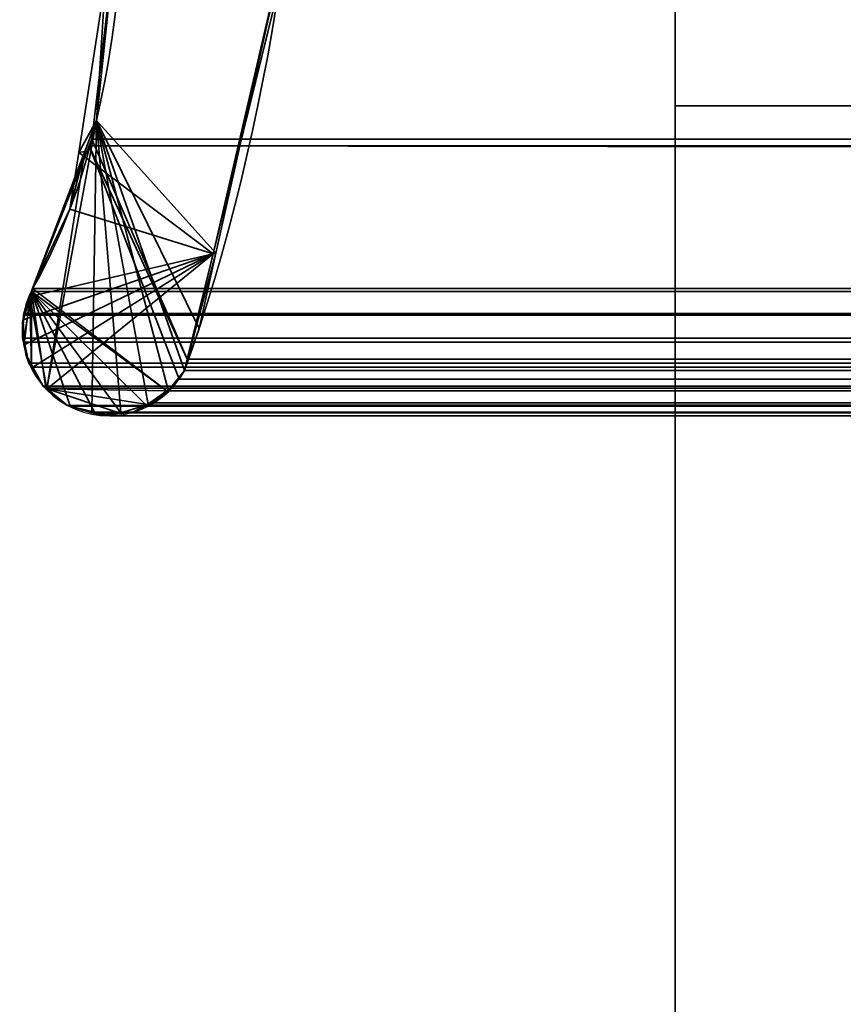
# Model space of a CAD drawing. Header units: millimetres. Extents: x -503 to 6703, y -110 to 193.
# Tile 59 of 256: x -312.79 to -308.03, y -7.2 to -1.5. Entities that reach past the tile are written whole.
import ezdxf

# ---------------------------------------------------------------- set-up
doc = ezdxf.new("R2010")
doc.units = ezdxf.units.MM
doc.layers.add('151', color=7, linetype='Continuous', true_color=0xffffff)

# ---------------------------------------------------------------- blocks, each defined once
blk = doc.blocks.new('UG_SURFACE_001')
at = {"layer": '151', "color": 252, "linetype": 'Continuous', "lineweight": 35}
for points in [[(502.5, -14, 2212.25), (502.5, 174.4, 2212.25), (-502.5, 174.4, 2212.25), (-502.5, -14, 2212.25)], [(-352.5, -14, 2062.2499), (-352.5, 174.4, 2062.2499), (352.5, 174.4, 2062.2499), (352.5, -14, 2062.2499)]]:
    blk.add_3dface(points, dxfattribs=at)
blk = doc.blocks.new('UG_SURFACE_041')
at = {"layer": '151', "color": 35, "linetype": 'Continuous', "lineweight": 35}
for points in [[(-309, 0, 2), (309, 0, 2), (309, -2), (-309, -2)], [(309, -9, 2017), (309, 0, 2017), (-309, 0, 2017), (-309, -9, 2017)], [(-309, 0, 1027), (-309, -16.6489, 982.7361), (-309, -18.1684, 983.4126), (-309, -16.0274, 1012.5227)], [(-309, 0, 1027), (-309, -15.5359, 981.5), (-309, -16.6489, 982.7361)], [(-309, -16.0274, 1012.5227), (-309, -16.6699, 1014.5), (-309, 0, 1027)], [(-309, 0, 1027), (-309, -9, 977), (-309, -15.0219, 979.9181), (-309, -15.5359, 981.5)], [(-309, -24.75, 1027), (-309, 0, 1027), (-309, -18.0611, 1016.0451), (-309, -19.9604, 1016.8908)], [(-309, -16.6699, 1014.5), (-309, -18.0611, 1016.0451), (-309, 0, 1027)], [(-309, 0, 2), (-309, -2), (-309, -9), (-309, -9, 977)], [(-309, -9, 977), (-309, 0, 1027), (-309, 0, 2)], [(-309, 0, 1027), (-309, -17, 1036.9999), (-309, -17, 1067), (-309, -9, 1192)], [(-309, 0, 1027), (-309, -24.75, 1027), (-309, -24.5, 1036.9999), (-309, -17, 1036.9999)], [(-309, -9, 1192), (-309, -9, 2017), (-309, 0, 2017), (-309, 0, 1027)], [(309, -2), (309, -9), (-309, -9), (-309, -2)]]:
    blk.add_3dface(points, dxfattribs=at)
blk = doc.blocks.new('UG_SURFACE_068')
at = {"layer": '151', "color": 252, "linetype": 'Continuous', "lineweight": 35}
for points in [[(-314.5, -25.92, 2021.75), (314.5, -25.92, 2021.75), (314.5, 14.42, 2021.75), (-314.5, 14.42, 2021.75)], [(-313, -25.92, 2020.2501), (-313, 14.42, 2020.2501), (313, 14.42, 2020.2501), (313, -25.92, 2020.2501)]]:
    blk.add_3dface(points, dxfattribs=at)
blk = doc.blocks.new('UG_SURFACE_096')
at = {"layer": '151', "color": 7, "linetype": 'Continuous', "lineweight": 35}
for points in [[(-312.3484, -2.085, 2019.5985), (-312.1896, -0.5852, -7.75), (-312.4515, -2.2703, -7.75)], [(-311.2858, -1.283, -7.75), (-311.6731, -2.8554, -7.75), (-312.4515, -2.2703, -7.75), (-312.1896, -0.5852, -7.75)], [(-312.3484, -2.085, 2019.5985), (-312.2514, -0.5778, 2019.5014), (-312.1896, -0.5852, -7.75)], [(-312.2514, -0.5778, 2019.5014), (-312.3484, -2.085, 2019.5985), (-311.6576, -2.8528, 2018.9075), (-311.2493, -1.0249, 2018.4994)], [(-311.2493, -1.0249, 2018.4994), (-311.6731, -2.8554, -7.75), (-311.2858, -1.283, -7.75)], [(-311.2493, -1.0249, 2018.4994), (-311.6576, -2.8528, 2018.9075), (-311.6731, -2.8554, -7.75)], [(-312.3484, -2.085, 2019.5985), (-312.6361, -3.6376, 2019.886), (-312.5169, -3.7332, 2019.7668), (-312.3757, -3.7674, 2019.6257)], [(-312.6361, -3.6376, 2019.886), (-312.3484, -2.085, 2019.5985), (-312.4168, -2.2645, 2019.6667)], [(-312.4515, -2.2703, -7.75), (-312.4168, -2.2645, 2019.6667), (-312.3484, -2.085, 2019.5985)], [(-312.3757, -3.7674, 2019.6257), (-312.2678, -3.7935, 2019.5179), (-312.2083, -3.7758, 2019.4583), (-312.3484, -2.085, 2019.5985)], [(-312.3484, -2.085, 2019.5985), (-311.9347, -3.642, 2019.1846), (-311.8696, -3.5803, 2019.1195), (-311.8398, -3.5319, 2019.0897)], [(-311.8398, -3.5319, 2019.0897), (-311.755, -3.2885, 2019.0051), (-312.3484, -2.085, 2019.5985)], [(-312.2083, -3.7758, 2019.4583), (-312.0493, -3.7285, 2019.2993), (-312.3484, -2.085, 2019.5985)], [(-312.0493, -3.7285, 2019.2993), (-312.0153, -3.7184, 2019.2654), (-311.9347, -3.642, 2019.1846), (-312.3484, -2.085, 2019.5985)], [(-311.755, -3.2885, 2019.0051), (-311.6576, -2.8528, 2018.9075), (-312.3484, -2.085, 2019.5985)], [(-312.6361, -3.6376, 2019.886), (-312.4168, -2.2645, 2019.6667), (-312.7183, -3.0566, 2019.9683), (-312.7351, -3.1036, 2019.9852)], [(-312.7183, -3.0566, -7.75), (-312.7183, -3.0566, 2019.9683), (-312.4168, -2.2645, 2019.6667)], [(-312.4168, -2.2645, 2019.6667), (-312.5024, -2.5976, -7.75), (-312.7183, -3.0566, -7.75)], [(-312.4168, -2.2645, 2019.6667), (-312.4515, -2.2703, -7.75), (-312.5024, -2.5976, -7.75)], [(-311.6731, -2.8554, -7.75), (-312.5024, -2.5976, -7.75), (-312.4515, -2.2703, -7.75)], [(-312.7321, -3.1027, -7.75), (-312.7183, -3.0566, -7.75), (-312.5024, -2.5976, -7.75), (-311.6731, -2.8554, -7.75)], [(-311.6731, -2.8554, -7.75), (-312.7638, -3.3802, -7.75), (-312.7771, -3.2537, -7.75), (-312.7726, -3.2386, -7.75)], [(-312.7726, -3.2386, -7.75), (-312.7321, -3.1027, -7.75), (-311.6731, -2.8554, -7.75)], [(-311.6731, -2.8554, -7.75), (-312.7177, -3.511, -7.75), (-312.7578, -3.4365, -7.75), (-312.7638, -3.3802, -7.75)], [(-311.6731, -2.8554, -7.75), (-312.6345, -3.6377, -7.75), (-312.661, -3.6162, -7.75), (-312.7177, -3.511, -7.75)], [(-312.6345, -3.6377, -7.75), (-311.6731, -2.8554, -7.75), (-311.8398, -3.5319, -7.75), (-311.9343, -3.6483, -7.75)], [(-311.8398, -3.5319, -7.75), (-311.6731, -2.8554, -7.75), (-311.6576, -2.8528, 2018.9075)], [(-311.6576, -2.8528, 2018.9075), (-311.755, -3.2885, 2019.0051), (-311.8398, -3.5319, -7.75)], [(-312.7321, -3.1027, -7.75), (-312.7351, -3.1036, 2019.9852), (-312.7183, -3.0566, 2019.9683)], [(-312.7183, -3.0566, 2019.9683), (-312.7183, -3.0566, -7.75), (-312.7321, -3.1027, -7.75)], [(-312.7715, -3.2381, 2020.0214), (-312.7762, -3.3434, 2020.0262), (-312.7671, -3.379, 2020.0171), (-312.7351, -3.1036, 2019.9852)], [(-312.7351, -3.1036, 2019.9852), (-312.7321, -3.1027, -7.75), (-312.7726, -3.2386, -7.75)], [(-312.7726, -3.2386, -7.75), (-312.7699, -3.2006, 2020.0198), (-312.7351, -3.1036, 2019.9852)], [(-312.7351, -3.1036, 2019.9852), (-312.7699, -3.2006, 2020.0198), (-312.7715, -3.2381, 2020.0214)], [(-312.7351, -3.1036, 2019.9852), (-312.7671, -3.379, 2020.0171), (-312.7395, -3.4879, 2019.9895), (-312.7241, -3.5127, 2019.974)], [(-312.7241, -3.5127, 2019.974), (-312.6571, -3.6207, 2019.907), (-312.6361, -3.6376, 2019.886), (-312.7351, -3.1036, 2019.9852)], [(-312.7726, -3.2386, -7.75), (-312.7771, -3.2537, -7.75), (-312.7671, -3.379, 2020.0171)], [(-312.7762, -3.3434, 2020.0262), (-312.7715, -3.2381, 2020.0214), (-312.7726, -3.2386, -7.75)], [(-312.7671, -3.379, 2020.0171), (-312.7762, -3.3434, 2020.0262), (-312.7726, -3.2386, -7.75)], [(-312.7726, -3.2386, -7.75), (-312.7715, -3.2381, 2020.0214), (-312.7699, -3.2006, 2020.0198)], [(-312.7771, -3.2537, -7.75), (-312.7638, -3.3802, -7.75), (-312.7671, -3.379, 2020.0171)], [(-311.755, -3.2885, 2019.0051), (-311.8398, -3.5319, 2019.0897), (-311.8398, -3.5319, -7.75)], [(-312.7395, -3.4879, 2019.9895), (-312.7671, -3.379, 2020.0171), (-312.7638, -3.3802, -7.75)], [(-312.7638, -3.3802, -7.75), (-312.7578, -3.4365, -7.75), (-312.7395, -3.4879, 2019.9895)], [(-312.7578, -3.4365, -7.75), (-312.7177, -3.511, -7.75), (-312.7241, -3.5127, 2019.974)], [(-312.7241, -3.5127, 2019.974), (-312.7395, -3.4879, 2019.9895), (-312.7578, -3.4365, -7.75)], [(-312.6571, -3.6207, 2019.907), (-312.7241, -3.5127, 2019.974), (-312.7177, -3.511, -7.75)], [(-312.7177, -3.511, -7.75), (-312.661, -3.6162, -7.75), (-312.6571, -3.6207, 2019.907)], [(-311.8696, -3.5803, 2019.1195), (-311.9347, -3.642, 2019.1846), (-311.9343, -3.6483, -7.75)], [(-311.9343, -3.6483, -7.75), (-311.8398, -3.5319, -7.75), (-311.8398, -3.5319, 2019.0897)], [(-311.8398, -3.5319, 2019.0897), (-311.8696, -3.5803, 2019.1195), (-311.9343, -3.6483, -7.75)], [(-312.661, -3.6162, -7.75), (-312.6345, -3.6377, -7.75), (-312.6361, -3.6376, 2019.886)], [(-312.6361, -3.6376, 2019.886), (-312.6571, -3.6207, 2019.907), (-312.661, -3.6162, -7.75)], [(-312.5169, -3.7332, 2019.7668), (-312.6361, -3.6376, 2019.886), (-312.6345, -3.6377, -7.75)], [(-312.6345, -3.6377, -7.75), (-312.5169, -3.7332, -7.75), (-312.5169, -3.7332, 2019.7668)], [(-312.6345, -3.6377, -7.75), (-312.053, -3.7278, -7.75), (-312.1366, -3.7728, -7.75), (-312.2073, -3.7803, -7.75)], [(-312.6345, -3.6377, -7.75), (-311.9343, -3.6483, -7.75), (-311.9568, -3.676, -7.75), (-312.053, -3.7278, -7.75)], [(-312.3752, -3.7754, -7.75), (-312.5169, -3.7332, -7.75), (-312.6345, -3.6377, -7.75), (-312.2073, -3.7803, -7.75)], [(-312.053, -3.7278, -7.75), (-311.9568, -3.676, -7.75), (-311.9347, -3.642, 2019.1846)], [(-311.9347, -3.642, 2019.1846), (-312.0153, -3.7184, 2019.2654), (-312.053, -3.7278, -7.75)], [(-311.9568, -3.676, -7.75), (-311.9343, -3.6483, -7.75), (-311.9347, -3.642, 2019.1846)], [(-312.5169, -3.7332, -7.75), (-312.3752, -3.7754, -7.75), (-312.3757, -3.7674, 2019.6257)], [(-312.3757, -3.7674, 2019.6257), (-312.5169, -3.7332, 2019.7668), (-312.5169, -3.7332, -7.75)], [(-312.0493, -3.7285, 2019.2993), (-312.2083, -3.7758, 2019.4583), (-312.1366, -3.7728, -7.75)], [(-312.1366, -3.7728, -7.75), (-312.053, -3.7278, -7.75), (-312.0493, -3.7285, 2019.2993)], [(-312.0153, -3.7184, 2019.2654), (-312.0493, -3.7285, 2019.2993), (-312.053, -3.7278, -7.75)], [(-312.2678, -3.7935, 2019.5179), (-312.3757, -3.7674, 2019.6257), (-312.3752, -3.7754, -7.75)], [(-312.3752, -3.7754, -7.75), (-312.319, -3.7921, -7.75), (-312.2678, -3.7935, 2019.5179)], [(-312.2073, -3.7803, -7.75), (-312.319, -3.7921, -7.75), (-312.3752, -3.7754, -7.75)], [(-312.319, -3.7921, -7.75), (-312.2073, -3.7803, -7.75), (-312.2083, -3.7758, 2019.4583)], [(-312.2083, -3.7758, 2019.4583), (-312.2678, -3.7935, 2019.5179), (-312.319, -3.7921, -7.75)], [(-312.2083, -3.7758, 2019.4583), (-312.2073, -3.7803, -7.75), (-312.1366, -3.7728, -7.75)]]:
    blk.add_3dface(points, dxfattribs=at)
blk = doc.blocks.new('UG_SURFACE_097')
at = {"layer": '151', "color": 7, "linetype": 'Continuous', "lineweight": 35}
for points in [[(312.3484, -2.085, 2019.5985), (312.1944, 0.3073, 2019.4445), (-312.1673, 0.3027, 2019.4173)], [(312.3484, -2.085, 2019.5985), (-312.1673, 0.3027, 2019.4173), (-312.1649, -0.4257, 2019.4149)], [(-311.2858, -1.283, 2018.5359), (-311.8236, -3.4661, 2019.0735), (-312.375, -2.1926, 2019.6249), (-312.1649, -0.4257, 2019.4149)], [(-312.1649, -0.4257, 2019.4149), (-312.375, -2.1926, 2019.6249), (312.4011, -2.2235, 2019.6512)], [(-312.1649, -0.4257, 2019.4149), (312.4011, -2.2235, 2019.6512), (312.3484, -2.085, 2019.5985)], [(-311.2858, -1.283, 2018.5359), (311.2903, -1.2084, 2018.5404), (311.755, -3.2885, 2019.0051)], [(311.755, -3.2885, 2019.0051), (-311.8236, -3.4661, 2019.0735), (-311.2858, -1.283, 2018.5359)], [(-312.3904, -2.2315, 2019.6404), (-312.375, -2.1926, 2019.6249), (-311.8236, -3.4661, 2019.0735)], [(-312.375, -2.1926, 2019.6249), (-312.3904, -2.2315, 2019.6404), (312.4011, -2.2235, 2019.6512)], [(-311.8696, -3.5803, 2019.1195), (-311.9409, -3.6479, 2019.1908), (-312.7183, -3.0566, 2019.9683), (-312.3904, -2.2315, 2019.6404)], [(-312.3904, -2.2315, 2019.6404), (-312.7183, -3.0566, 2019.9683), (312.7183, -3.0566, 2019.9683)], [(312.7183, -3.0566, 2019.9683), (312.4011, -2.2235, 2019.6512), (-312.3904, -2.2315, 2019.6404)], [(-312.3904, -2.2315, 2019.6404), (-311.8236, -3.4661, 2019.0735), (-311.8398, -3.5319, 2019.0897), (-311.8696, -3.5803, 2019.1195)], [(-312.7246, -3.0742, 2019.9747), (-312.7704, -3.3663, 2020.0205), (-312.7762, -3.3434, 2020.0262), (-312.7703, -3.2114, 2020.0202)], [(-312.7246, -3.0742, 2019.9747), (-312.7251, -3.5111, 2019.9752), (-312.7395, -3.4879, 2019.9895), (-312.7704, -3.3663, 2020.0205)], [(-312.7703, -3.2114, 2020.0202), (-312.7699, -3.2006, 2020.0198), (-312.7246, -3.0742, 2019.9747)], [(312.7699, -3.2006, 2020.0198), (312.7246, -3.0742, 2019.9747), (-312.7246, -3.0742, 2019.9747), (-312.7699, -3.2006, 2020.0198)], [(-312.7246, -3.0742, 2019.9747), (-312.6413, -3.6334, 2019.8913), (-312.6571, -3.6207, 2019.907), (-312.7251, -3.5111, 2019.9752)], [(-311.9409, -3.6479, 2019.1908), (-312.7246, -3.0742, 2019.9747), (-312.7183, -3.0566, 2019.9683)], [(312.7183, -3.0566, 2019.9683), (-312.7183, -3.0566, 2019.9683), (-312.7246, -3.0742, 2019.9747), (312.7246, -3.0742, 2019.9747)], [(-312.7246, -3.0742, 2019.9747), (-312.36, -3.7712, 2019.6099), (-312.5004, -3.7372, 2019.7504)], [(-312.7246, -3.0742, 2019.9747), (-312.2073, -3.7755, 2019.4573), (-312.2678, -3.7935, 2019.5179), (-312.36, -3.7712, 2019.6099)], [(-312.7246, -3.0742, 2019.9747), (-312.0605, -3.7319, 2019.3105), (-312.2073, -3.7755, 2019.4573)], [(-312.7246, -3.0742, 2019.9747), (-311.9409, -3.6479, 2019.1908), (-312.0153, -3.7184, 2019.2654), (-312.0605, -3.7319, 2019.3105)], [(-312.5004, -3.7372, 2019.7504), (-312.5169, -3.7332, 2019.7668), (-312.6413, -3.6334, 2019.8913), (-312.7246, -3.0742, 2019.9747)], [(312.7703, -3.2114, 2020.0202), (-312.7703, -3.2114, 2020.0202), (-312.7762, -3.3434, 2020.0262)], [(312.7762, -3.3434, 2020.0262), (312.7703, -3.2114, 2020.0202), (-312.7762, -3.3434, 2020.0262)], [(-312.7703, -3.2114, 2020.0202), (312.7703, -3.2114, 2020.0202), (312.7699, -3.2006, 2020.0198)], [(-312.7699, -3.2006, 2020.0198), (-312.7703, -3.2114, 2020.0202), (312.7699, -3.2006, 2020.0198)], [(311.755, -3.2885, 2019.0051), (311.8178, -3.4688, 2019.0678), (-311.8236, -3.4661, 2019.0735)], [(-312.7762, -3.3434, 2020.0262), (-312.7704, -3.3663, 2020.0205), (312.7704, -3.3663, 2020.0205), (312.7762, -3.3434, 2020.0262)], [(312.7704, -3.3663, 2020.0205), (-312.7704, -3.3663, 2020.0205), (-312.7395, -3.4879, 2019.9895)], [(312.7395, -3.4879, 2019.9895), (312.7704, -3.3663, 2020.0205), (-312.7395, -3.4879, 2019.9895)], [(-311.8398, -3.5319, 2019.0897), (-311.8236, -3.4661, 2019.0735), (311.8178, -3.4688, 2019.0678)], [(311.8178, -3.4688, 2019.0678), (311.8398, -3.5319, 2019.0897), (-311.8398, -3.5319, 2019.0897)], [(-312.7395, -3.4879, 2019.9895), (-312.7251, -3.5111, 2019.9752), (312.7251, -3.5111, 2019.9752), (312.7395, -3.4879, 2019.9895)], [(312.6571, -3.6207, 2019.907), (-312.7251, -3.5111, 2019.9752), (-312.6571, -3.6207, 2019.907)], [(312.6571, -3.6207, 2019.907), (312.7251, -3.5111, 2019.9752), (-312.7251, -3.5111, 2019.9752)], [(311.8696, -3.5803, 2019.1195), (-311.9409, -3.6479, 2019.1908), (-311.8696, -3.5803, 2019.1195)], [(311.8696, -3.5803, 2019.1195), (311.9409, -3.6479, 2019.1908), (-311.9409, -3.6479, 2019.1908)], [(-311.8696, -3.5803, 2019.1195), (311.8398, -3.5319, 2019.0897), (311.8696, -3.5803, 2019.1195)], [(-311.8696, -3.5803, 2019.1195), (-311.8398, -3.5319, 2019.0897), (311.8398, -3.5319, 2019.0897)], [(-312.6571, -3.6207, 2019.907), (-312.6413, -3.6334, 2019.8913), (312.6413, -3.6334, 2019.8913), (312.6571, -3.6207, 2019.907)], [(312.6413, -3.6334, 2019.8913), (-312.6413, -3.6334, 2019.8913), (-312.5169, -3.7332, 2019.7668), (312.5169, -3.7332, 2019.7668)], [(-312.0153, -3.7184, 2019.2654), (311.9409, -3.6479, 2019.1908), (312.0153, -3.7184, 2019.2654)], [(-312.0153, -3.7184, 2019.2654), (-311.9409, -3.6479, 2019.1908), (311.9409, -3.6479, 2019.1908)], [(312.5169, -3.7332, 2019.7668), (-312.5169, -3.7332, 2019.7668), (-312.5004, -3.7372, 2019.7504), (312.5004, -3.7372, 2019.7504)], [(312.5004, -3.7372, 2019.7504), (-312.5004, -3.7372, 2019.7504), (-312.36, -3.7712, 2019.6099), (312.36, -3.7712, 2019.6099)], [(312.2073, -3.7755, 2019.4573), (-312.2073, -3.7755, 2019.4573), (-312.0605, -3.7319, 2019.3105), (312.0605, -3.7319, 2019.3105)], [(312.0153, -3.7184, 2019.2654), (-312.0605, -3.7319, 2019.3105), (-312.0153, -3.7184, 2019.2654)], [(312.0153, -3.7184, 2019.2654), (312.0605, -3.7319, 2019.3105), (-312.0605, -3.7319, 2019.3105)], [(312.36, -3.7712, 2019.6099), (-312.36, -3.7712, 2019.6099), (-312.2678, -3.7935, 2019.5179)], [(312.2678, -3.7935, 2019.5179), (312.36, -3.7712, 2019.6099), (-312.2678, -3.7935, 2019.5179)], [(-312.2678, -3.7935, 2019.5179), (-312.2073, -3.7755, 2019.4573), (312.2073, -3.7755, 2019.4573), (312.2678, -3.7935, 2019.5179)]]:
    blk.add_3dface(points, dxfattribs=at)

msp = doc.modelspace()

# ---------------------------------------------------------------- linework, layer by layer
at = {"layer": '151', "color": 252, "linetype": 'Continuous', "lineweight": -3, "true_color": 0x939598}
for p, q in [((-309, 0, 2017), (-309, -9, 2017)), ((-309, 0, 2), (-309, -2)), ((-309, -2), (309, -2)), ((-309, -2), (-309, -9)), ((-312.7183, -3.0566, 2019.9683), (-312.7183, -3.0566, -7.75)), ((312.7183, -3.0566, 2019.9683), (-312.7183, -3.0566, 2019.9683)), ((-311.8398, -3.5319, 2019.0898), (-311.8398, -3.5319, -7.75)), ((311.8398, -3.5319, 2019.0898), (-311.8398, -3.5319, 2019.0898)), ((-312.5169, -3.7332, 2019.7669), (-312.5169, -3.7332, -7.75)), ((312.5169, -3.7332, 2019.7669), (-312.5169, -3.7332, 2019.7669))]:
    msp.add_line(p, q, dxfattribs=at)
for points in [[(-312.7183, -3.0566, 2019.9683), (-311.9096, -1.668, 2019.1596), (-312.2322, 0.6697, 2019.4822), (-312.175, 2.6459, 2019.425)], [(-312.175, 2.6459, 2019.425), (-312.2322, 0.6697, 2019.4822), (-311.9096, -1.668, 2019.1596), (-312.7183, -3.0566, 2019.9683)], [(-312.175, 2.6459, -7.75), (-312.2322, 0.6697, -7.75), (-311.9096, -1.668, -7.75), (-312.7183, -3.0566, -7.75)], [(-308.3143, 1.0331, -7.75), (-306.7426, -0.9513, -7.75), (-304.2053, -1.9092, -7.75), (-301.7144, -1.4582, -7.75)], [(-308.3143, 1.0331, 2015.5643), (-306.7426, -0.9513, 2013.9926), (-304.2053, -1.9092, 2011.4553), (-301.7144, -1.4582, 2008.9644)], [(-301.7144, -1.4582, 2008.9644), (-304.2053, -1.9092, 2011.4553), (-306.7426, -0.9513, 2013.9926), (-308.3143, 1.0331, 2015.5643)], [(-311.1926, 0.5499, 2018.4426), (-311.0783, -0.2606, 2018.3283), (-311.3398, -2.1669, 2018.5898), (-311.8398, -3.5319, 2019.0898)], [(-311.8398, -3.5319, 2019.0898), (-311.3398, -2.1669, 2018.5898), (-311.0783, -0.2606, 2018.3283), (-311.1926, 0.5499, 2018.4426)], [(-311.8398, -3.5319, -7.75), (-311.3398, -2.1669, -7.75), (-311.0783, -0.2606, -7.75), (-311.1926, 0.5499, -7.75)], [(-312.7183, -3.0566, 2019.9683), (-312.8497, -3.2988, 2020.0997), (-312.7594, -3.602, 2020.0094), (-312.5169, -3.7332, 2019.7669)], [(-312.7183, -3.0566, -7.75), (-312.8497, -3.2988, -7.75), (-312.7594, -3.602, -7.75), (-312.5169, -3.7332, -7.75)], [(-312.7183, -3.0566, 2019.9683), (-312.8497, -3.2988, 2020.0997), (-312.7594, -3.602, 2020.0094), (-312.5169, -3.7332, 2019.7669)], [(-312.5169, -3.7332, 2019.7669), (-312.2742, -3.8648, 2019.5242), (-311.971, -3.7744, 2019.221), (-311.8398, -3.5319, 2019.0898)], [(-312.5169, -3.7332, -7.75), (-312.2742, -3.8648, -7.75), (-311.971, -3.7744, -7.75), (-311.8398, -3.5319, -7.75)], [(-312.5169, -3.7332, 2019.7669), (-312.2742, -3.8648, 2019.5242), (-311.971, -3.7744, 2019.221), (-311.8398, -3.5319, 2019.0898)]]:
    msp.add_open_spline(points, degree=3, dxfattribs=at)

# ---------------------------------------------------------------- block references
for name in ['UG_SURFACE_001', 'UG_SURFACE_068', 'UG_SURFACE_096', 'UG_SURFACE_097', 'UG_SURFACE_041']:
    msp.add_blockref(name, (0, 0), dxfattribs=at)

doc.saveas('drawing.dxf')
